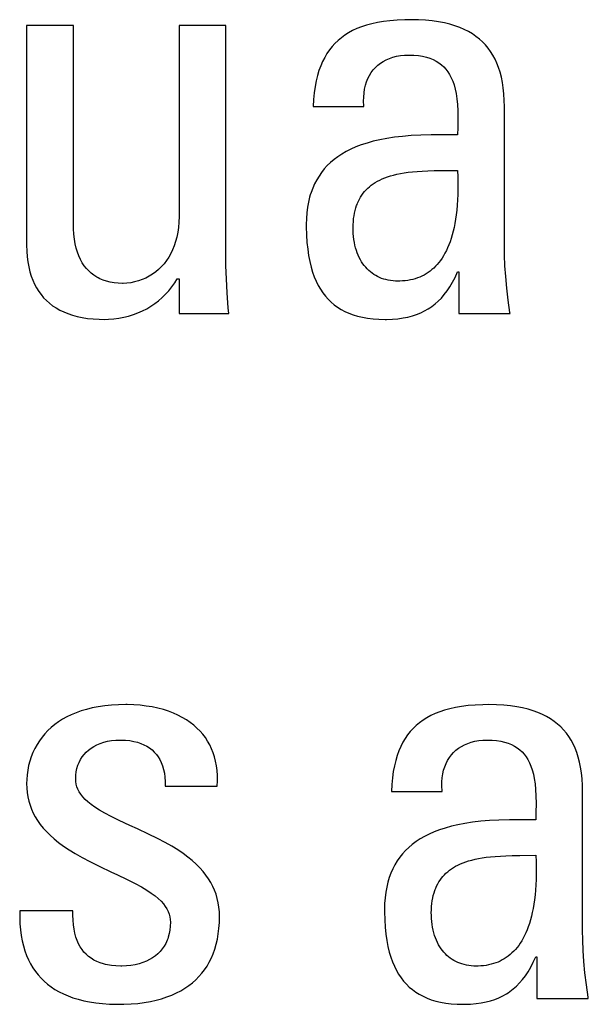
# Model space of a CAD drawing. Header units: millimetres. Extents: x -531 to 1423, y -716 to 1118.
# Tile 57 of 112: x 302.54 to 304.82, y 460.86 to 464.82. Entities that reach past the tile are written whole.
import ezdxf

# ---------------------------------------------------------------- set-up
doc = ezdxf.new("R2010")
doc.units = ezdxf.units.MM
doc.header["$LTSCALE"] = 23.1
doc.layers.get('0').update_dxf_attribs({"linetype": 'CONTINUOUS'})

msp = doc.modelspace()

# ---------------------------------------------------------------- linework, layer by layer
at = {"color": 7}
for p, q in [((304.0244, 464.813), (303.9981, 464.8097)), ((304.0528, 464.8153), (304.0244, 464.813)), ((304.0834, 464.8167), (304.0528, 464.8153)), ((304.1078, 464.817), (304.0834, 464.8167)), ((304.1385, 464.8164), (304.1078, 464.817)), ((304.1673, 464.8147), (304.1385, 464.8164)), ((304.1942, 464.8121), (304.1673, 464.8147)), ((304.2193, 464.8084), (304.1942, 464.8121)), ((302.5647, 464.7941), (302.5647, 463.9112)), ((302.7527, 464.7941), (302.5647, 464.7941)), ((302.7527, 463.9915), (302.7527, 464.7941)), ((303.1769, 464.7941), (303.1769, 464.0259)), ((303.3649, 464.7941), (303.1769, 464.7941)), ((303.3649, 463.8768), (303.3649, 464.7941)), ((303.8743, 464.773), (303.8582, 464.7642)), ((303.8915, 464.781), (303.8743, 464.773)), ((303.9099, 464.7883), (303.8915, 464.781)), ((303.9297, 464.7948), (303.9099, 464.7883)), ((303.9509, 464.8006), (303.9297, 464.7948)), ((303.9736, 464.8056), (303.9509, 464.8006)), ((303.9981, 464.8097), (303.9736, 464.8056)), ((304.2429, 464.8039), (304.2193, 464.8084)), ((304.2649, 464.7985), (304.2429, 464.8039)), ((304.2855, 464.7923), (304.2649, 464.7985)), ((304.3047, 464.7853), (304.2855, 464.7923)), ((304.3227, 464.7775), (304.3047, 464.7853)), ((304.3395, 464.769), (304.3227, 464.7775)), ((303.8158, 464.7335), (303.8035, 464.7217)), ((303.829, 464.7445), (303.8158, 464.7335)), ((303.8431, 464.7547), (303.829, 464.7445)), ((303.8582, 464.7642), (303.8431, 464.7547)), ((304.3552, 464.7597), (304.3395, 464.769)), ((304.3698, 464.7498), (304.3552, 464.7597)), ((304.3834, 464.7391), (304.3698, 464.7498)), ((304.3961, 464.7277), (304.3834, 464.7391)), ((303.7813, 464.6955), (303.7713, 464.681)), ((303.7865, 464.7024), (303.7813, 464.6955)), ((303.792, 464.709), (303.7865, 464.7024)), ((303.8035, 464.7217), (303.792, 464.709)), ((304.4078, 464.7156), (304.3961, 464.7277)), ((304.4187, 464.7027), (304.4078, 464.7156)), ((304.4287, 464.689), (304.4187, 464.7027)), ((303.7622, 464.6656), (303.7538, 464.6491)), ((303.7713, 464.681), (303.7622, 464.6656)), ((303.9971, 464.6493), (304.0092, 464.6558)), ((304.0092, 464.6558), (304.0223, 464.6614)), ((304.0223, 464.6614), (304.0362, 464.6661)), ((304.0362, 464.6661), (304.0509, 464.6698)), ((304.0509, 464.6698), (304.0667, 464.6725)), ((304.0667, 464.6725), (304.0833, 464.6742)), ((304.0833, 464.6742), (304.1009, 464.6748)), ((304.1009, 464.6748), (304.1206, 464.6742)), ((304.1206, 464.6742), (304.1387, 464.6726)), ((304.1387, 464.6726), (304.1554, 464.6699)), ((304.1554, 464.6699), (304.1708, 464.6664)), ((304.1708, 464.6664), (304.1849, 464.662)), ((304.1849, 464.662), (304.1979, 464.6567)), ((304.1979, 464.6567), (304.21, 464.6506)), ((304.4379, 464.6744), (304.4287, 464.689)), ((304.4463, 464.6589), (304.4379, 464.6744)), ((304.4539, 464.6425), (304.4463, 464.6589)), ((303.7461, 464.6315), (303.7392, 464.6127)), ((303.7538, 464.6491), (303.7461, 464.6315)), ((303.9489, 464.6042), (303.9569, 464.6149)), ((303.9569, 464.6149), (303.9657, 464.6247)), ((303.9657, 464.6247), (303.9753, 464.6337)), ((303.9753, 464.6337), (303.9858, 464.6419)), ((303.9858, 464.6419), (303.9971, 464.6493)), ((304.21, 464.6506), (304.221, 464.6436)), ((304.221, 464.6436), (304.2312, 464.6359)), ((304.2312, 464.6359), (304.2405, 464.6274)), ((304.2405, 464.6274), (304.2491, 464.6179)), ((304.2491, 464.6179), (304.257, 464.6076)), ((304.4607, 464.625), (304.4539, 464.6425)), ((304.4667, 464.6063), (304.4607, 464.625)), ((303.7331, 464.5926), (303.7278, 464.571)), ((303.7392, 464.6127), (303.7331, 464.5926)), ((303.9303, 464.5673), (303.9356, 464.5804)), ((303.9356, 464.5804), (303.9418, 464.5927)), ((303.9418, 464.5927), (303.9489, 464.6042)), ((304.257, 464.6076), (304.2641, 464.5962)), ((304.2641, 464.5962), (304.2707, 464.5837)), ((304.2707, 464.5837), (304.2765, 464.57)), ((304.4719, 464.5865), (304.4667, 464.6063)), ((304.4762, 464.5653), (304.4719, 464.5865)), ((303.7234, 464.548), (303.7199, 464.5233)), ((303.7278, 464.571), (303.7234, 464.548)), ((303.9201, 464.5228), (303.9225, 464.5384)), ((303.9225, 464.5384), (303.9259, 464.5533)), ((303.9259, 464.5533), (303.9303, 464.5673)), ((304.2765, 464.57), (304.2817, 464.5549)), ((304.2817, 464.5549), (304.2862, 464.5382)), ((304.2862, 464.5382), (304.2899, 464.5198)), ((304.4796, 464.5427), (304.4762, 464.5653)), ((304.482, 464.5186), (304.4796, 464.5427)), ((303.7173, 464.4968), (303.7157, 464.4685)), ((303.7199, 464.5233), (303.7173, 464.4968)), ((303.9186, 464.489), (303.9188, 464.5063)), ((303.9188, 464.5063), (303.9201, 464.5228)), ((304.2899, 464.5198), (304.2929, 464.4993)), ((304.2929, 464.4993), (304.2952, 464.4764)), ((304.4835, 464.4927), (304.482, 464.5186)), ((303.7157, 464.4685), (303.9198, 464.4685)), ((303.9196, 464.4708), (303.9186, 464.489)), ((303.9198, 464.4685), (303.9196, 464.4708)), ((304.2952, 464.4764), (304.2965, 464.4504)), ((304.4839, 464.4685), (304.4835, 464.4927)), ((304.4839, 463.9112), (304.4839, 464.4685)), ((304.2965, 464.4504), (304.2971, 464.4203)), ((304.2971, 464.4203), (304.2966, 464.3836)), ((304.2966, 464.3836), (304.2958, 464.3538)), ((304.0116, 464.3398), (303.9833, 464.3344)), ((304.0421, 464.3445), (304.0116, 464.3398)), ((304.0748, 464.3483), (304.0421, 464.3445)), ((304.11, 464.3513), (304.0748, 464.3483)), ((304.1482, 464.3534), (304.11, 464.3513)), ((304.1899, 464.3546), (304.1482, 464.3534)), ((304.236, 464.3548), (304.1899, 464.3546)), ((304.2886, 464.3539), (304.236, 464.3548)), ((304.2958, 464.3538), (304.2886, 464.3539)), ((303.8675, 464.2968), (303.8488, 464.2873)), ((303.8876, 464.3056), (303.8675, 464.2968)), ((303.9091, 464.3138), (303.8876, 464.3056)), ((303.9321, 464.3214), (303.9091, 464.3138)), ((303.9568, 464.3283), (303.9321, 464.3214)), ((303.9833, 464.3344), (303.9568, 464.3283)), ((303.815, 464.2665), (303.7998, 464.2552)), ((303.8313, 464.2772), (303.815, 464.2665)), ((303.8488, 464.2873), (303.8313, 464.2772)), ((303.7606, 464.2175), (303.7495, 464.2036)), ((303.7727, 464.2307), (303.7606, 464.2175)), ((303.7858, 464.2433), (303.7727, 464.2307)), ((303.7998, 464.2552), (303.7858, 464.2433)), ((303.7393, 464.189), (303.73, 464.1737)), ((303.7495, 464.2036), (303.7393, 464.189)), ((303.9931, 464.1771), (304.0035, 464.1814)), ((304.0035, 464.1814), (304.0145, 464.1854)), ((304.0145, 464.1854), (304.0262, 464.1892)), ((304.0262, 464.1892), (304.0386, 464.1927)), ((304.0386, 464.1927), (304.0519, 464.1959)), ((304.0519, 464.1959), (304.066, 464.1988)), ((304.066, 464.1988), (304.081, 464.2014)), ((304.081, 464.2014), (304.0971, 464.2038)), ((304.0971, 464.2038), (304.1144, 464.2058)), ((304.1144, 464.2058), (304.1331, 464.2075)), ((304.1331, 464.2075), (304.1535, 464.2088)), ((304.1535, 464.2088), (304.1761, 464.2099)), ((304.1761, 464.2099), (304.2016, 464.2106)), ((304.2016, 464.2106), (304.2322, 464.2111)), ((304.2322, 464.2111), (304.2958, 464.2116)), ((304.2958, 464.2116), (304.2968, 464.1856)), ((304.2968, 464.1856), (304.2974, 464.1608)), ((303.714, 464.1406), (303.7074, 464.1227)), ((303.7215, 464.1575), (303.714, 464.1406)), ((303.73, 464.1737), (303.7215, 464.1575)), ((303.9286, 464.1333), (303.9351, 464.1397)), ((303.9351, 464.1397), (303.942, 464.1459)), ((303.942, 464.1459), (303.9493, 464.1517)), ((303.9493, 464.1517), (303.9571, 464.1573)), ((303.9571, 464.1573), (303.9653, 464.1626)), ((303.9653, 464.1626), (303.974, 464.1677)), ((303.974, 464.1677), (303.9833, 464.1725)), ((303.9833, 464.1725), (303.9931, 464.1771)), ((304.2974, 464.1608), (304.2974, 464.137)), ((303.7017, 464.1039), (303.697, 464.0841)), ((303.7044, 464.1134), (303.7017, 464.1039)), ((303.7074, 464.1227), (303.7044, 464.1134)), ((303.9019, 464.0966), (303.9065, 464.1046)), ((303.9065, 464.1046), (303.9115, 464.1123)), ((303.9115, 464.1123), (303.9168, 464.1196)), ((303.9168, 464.1196), (303.9225, 464.1266)), ((303.9225, 464.1266), (303.9286, 464.1333)), ((304.2969, 464.1144), (304.296, 464.0927)), ((304.2974, 464.137), (304.2969, 464.1144)), ((303.6932, 464.0632), (303.6905, 464.0413)), ((303.697, 464.0841), (303.6932, 464.0632)), ((303.8843, 464.0507), (303.887, 464.0607)), ((303.887, 464.0607), (303.8902, 464.0703)), ((303.8902, 464.0703), (303.8919, 464.075)), ((303.8919, 464.075), (303.8937, 464.0795)), ((303.8937, 464.0795), (303.8976, 464.0882)), ((303.8976, 464.0882), (303.9019, 464.0966)), ((304.2946, 464.072), (304.2929, 464.0523)), ((304.296, 464.0927), (304.2946, 464.072)), ((303.1769, 464.0259), (303.1763, 464.0038)), ((303.6905, 464.0413), (303.6888, 464.0181)), ((303.8783, 464.0178), (303.8799, 464.0293)), ((303.8799, 464.0293), (303.8819, 464.0403)), ((303.8819, 464.0403), (303.8843, 464.0507)), ((304.2907, 464.0334), (304.2881, 464.0155)), ((304.2929, 464.0523), (304.2907, 464.0334)), ((302.7529, 463.9772), (302.7527, 463.9915)), ((303.1747, 463.9828), (303.172, 463.9628)), ((303.1763, 464.0038), (303.1747, 463.9828)), ((303.6888, 464.0181), (303.6882, 463.9938)), ((303.6882, 463.9938), (303.6883, 463.9843)), ((303.6883, 463.9843), (303.6891, 463.9521)), ((303.8762, 463.98), (303.8765, 463.9932)), ((303.8765, 463.9932), (303.8772, 464.0058)), ((303.8772, 464.0058), (303.8783, 464.0178)), ((304.282, 463.9822), (304.2784, 463.9668)), ((304.2852, 463.9984), (304.282, 463.9822)), ((304.2881, 464.0155), (304.2852, 463.9984)), ((302.7542, 463.9559), (302.7529, 463.9772)), ((302.7565, 463.9358), (302.7542, 463.9559)), ((303.1682, 463.9439), (303.1635, 463.9258)), ((303.172, 463.9628), (303.1682, 463.9439)), ((303.6891, 463.9521), (303.691, 463.9224)), ((303.8763, 463.9709), (303.8762, 463.98)), ((303.8769, 463.9583), (303.8763, 463.9709)), ((303.878, 463.946), (303.8769, 463.9583)), ((303.8794, 463.934), (303.878, 463.946)), ((304.2745, 463.9521), (304.2703, 463.9381)), ((304.2784, 463.9668), (304.2745, 463.9521)), ((302.5647, 463.9112), (302.5653, 463.8873)), ((302.7597, 463.917), (302.7565, 463.9358)), ((302.7638, 463.8995), (302.7597, 463.917)), ((303.1579, 463.9087), (303.1514, 463.8926)), ((303.1635, 463.9258), (303.1579, 463.9087)), ((303.691, 463.9224), (303.6938, 463.8948)), ((303.8814, 463.9224), (303.8794, 463.934)), ((303.8837, 463.9111), (303.8814, 463.9224)), ((303.8865, 463.9003), (303.8837, 463.9111)), ((304.2611, 463.9123), (304.256, 463.9004)), ((304.2658, 463.9249), (304.2611, 463.9123)), ((304.2703, 463.9381), (304.2658, 463.9249)), ((304.4845, 463.8709), (304.4839, 463.9112)), ((302.5653, 463.8873), (302.5669, 463.8648)), ((302.5669, 463.8648), (302.5695, 463.8436)), ((302.7688, 463.8831), (302.7638, 463.8995)), ((302.7746, 463.8678), (302.7688, 463.8831)), ((302.7812, 463.8537), (302.7746, 463.8678)), ((303.1359, 463.8629), (303.1269, 463.8493)), ((303.1441, 463.8773), (303.1359, 463.8629)), ((303.1514, 463.8926), (303.1441, 463.8773)), ((303.3655, 463.8275), (303.3649, 463.8768)), ((303.6938, 463.8948), (303.6975, 463.8692)), ((303.6975, 463.8692), (303.7021, 463.8454)), ((303.8896, 463.8899), (303.8865, 463.9003)), ((303.8931, 463.8799), (303.8896, 463.8899)), ((303.897, 463.8704), (303.8931, 463.8799)), ((303.9012, 463.8612), (303.897, 463.8704)), ((304.2395, 463.8685), (304.2335, 463.859)), ((304.2452, 463.8785), (304.2395, 463.8685)), ((304.2508, 463.8892), (304.2452, 463.8785)), ((304.256, 463.9004), (304.2508, 463.8892)), ((304.4862, 463.8287), (304.4845, 463.8709)), ((302.5695, 463.8436), (302.5732, 463.8236)), ((302.5732, 463.8236), (302.5777, 463.8047)), ((302.7885, 463.8406), (302.7812, 463.8537)), ((302.7965, 463.8286), (302.7885, 463.8406)), ((302.8051, 463.8176), (302.7965, 463.8286)), ((303.1065, 463.8248), (303.0952, 463.8138)), ((303.1171, 463.8366), (303.1065, 463.8248)), ((303.1269, 463.8493), (303.1171, 463.8366)), ((303.3672, 463.7755), (303.3655, 463.8275)), ((303.7021, 463.8454), (303.7074, 463.8233)), ((303.7074, 463.8233), (303.7135, 463.8028)), ((303.9057, 463.8526), (303.9012, 463.8612)), ((303.9106, 463.8443), (303.9057, 463.8526)), ((303.9157, 463.8365), (303.9106, 463.8443)), ((303.9211, 463.8291), (303.9157, 463.8365)), ((303.9268, 463.8222), (303.9211, 463.8291)), ((303.9328, 463.8156), (303.9268, 463.8222)), ((304.2073, 463.8263), (304.2002, 463.8194)), ((304.2142, 463.8337), (304.2073, 463.8263)), ((304.2208, 463.8416), (304.2142, 463.8337)), ((304.2273, 463.85), (304.2208, 463.8416)), ((304.2335, 463.859), (304.2273, 463.85)), ((304.4892, 463.7847), (304.4862, 463.8287)), ((302.5777, 463.8047), (302.5831, 463.7869)), ((302.5831, 463.7869), (302.5894, 463.7702)), ((302.8145, 463.8075), (302.8051, 463.8176)), ((302.8246, 463.7983), (302.8145, 463.8075)), ((302.8353, 463.7901), (302.8246, 463.7983)), ((302.8468, 463.7827), (302.8353, 463.7901)), ((302.8528, 463.7794), (302.8468, 463.7827)), ((303.0571, 463.7863), (303.0432, 463.779)), ((303.0705, 463.7945), (303.0571, 463.7863)), ((303.0832, 463.8037), (303.0705, 463.7945)), ((303.0952, 463.8138), (303.0832, 463.8037)), ((303.7135, 463.8028), (303.7204, 463.7837)), ((303.7204, 463.7837), (303.7279, 463.7659)), ((303.9391, 463.8095), (303.9328, 463.8156)), ((303.9456, 463.8038), (303.9391, 463.8095)), ((303.9524, 463.7985), (303.9456, 463.8038)), ((303.9595, 463.7936), (303.9524, 463.7985)), ((303.9669, 463.7891), (303.9595, 463.7936)), ((303.9745, 463.785), (303.9669, 463.7891)), ((303.9824, 463.7813), (303.9745, 463.785)), ((304.1442, 463.7831), (304.1352, 463.7796)), ((304.1529, 463.787), (304.1442, 463.7831)), ((304.1614, 463.7913), (304.1529, 463.787)), ((304.1696, 463.7961), (304.1614, 463.7913)), ((304.1776, 463.8013), (304.1696, 463.7961)), ((304.1854, 463.8069), (304.1776, 463.8013)), ((304.1929, 463.8129), (304.1854, 463.8069)), ((304.2002, 463.8194), (304.1929, 463.8129)), ((304.2859, 463.7818), (304.2958, 463.8034)), ((304.2958, 463.8034), (304.3004, 463.8034)), ((304.3004, 463.8034), (304.3004, 463.636)), ((304.4935, 463.7387), (304.4892, 463.7847)), ((302.5894, 463.7702), (302.5965, 463.7544)), ((302.5965, 463.7544), (302.6044, 463.7395)), ((302.8591, 463.7762), (302.8528, 463.7794)), ((302.8721, 463.7707), (302.8591, 463.7762)), ((302.8859, 463.7661), (302.8721, 463.7707)), ((302.9005, 463.7624), (302.8859, 463.7661)), ((302.916, 463.7598), (302.9005, 463.7624)), ((302.9325, 463.7581), (302.916, 463.7598)), ((302.9499, 463.7576), (302.9325, 463.7581)), ((302.9521, 463.7576), (302.9499, 463.7576)), ((302.9675, 463.7583), (302.9521, 463.7576)), ((302.983, 463.7602), (302.9675, 463.7583)), ((302.9985, 463.7633), (302.983, 463.7602)), ((303.0138, 463.7674), (302.9985, 463.7633)), ((303.0287, 463.7727), (303.0138, 463.7674)), ((303.0432, 463.779), (303.0287, 463.7727)), ((303.1361, 463.7283), (303.1483, 463.7434)), ((303.1483, 463.7434), (303.1596, 463.7593)), ((303.1596, 463.7593), (303.17, 463.776)), ((303.17, 463.776), (303.1769, 463.776)), ((303.1769, 463.776), (303.1769, 463.636)), ((303.3701, 463.7201), (303.3672, 463.7755)), ((303.7279, 463.7659), (303.7362, 463.7493)), ((303.7362, 463.7493), (303.7451, 463.7339)), ((303.9907, 463.7779), (303.9824, 463.7813)), ((303.9992, 463.7751), (303.9907, 463.7779)), ((304.0081, 463.7726), (303.9992, 463.7751)), ((304.0173, 463.7705), (304.0081, 463.7726)), ((304.0268, 463.7689), (304.0173, 463.7705)), ((304.0366, 463.7677), (304.0268, 463.7689)), ((304.0468, 463.767), (304.0366, 463.7677)), ((304.0574, 463.7668), (304.0468, 463.767)), ((304.0642, 463.7669), (304.0574, 463.7668)), ((304.0753, 463.7674), (304.0642, 463.7669)), ((304.086, 463.7683), (304.0753, 463.7674)), ((304.0964, 463.7697), (304.086, 463.7683)), ((304.1066, 463.7716), (304.0964, 463.7697)), ((304.1164, 463.7738), (304.1066, 463.7716)), ((304.1259, 463.7765), (304.1164, 463.7738)), ((304.1352, 463.7796), (304.1259, 463.7765)), ((304.254, 463.7277), (304.265, 463.7441)), ((304.265, 463.7441), (304.2757, 463.7621)), ((304.2757, 463.7621), (304.2859, 463.7818)), ((302.6044, 463.7395), (302.6132, 463.7256)), ((302.6132, 463.7256), (302.6227, 463.7125)), ((302.6227, 463.7125), (302.6331, 463.7002)), ((303.1095, 463.7006), (303.1232, 463.714)), ((303.1232, 463.714), (303.1361, 463.7283)), ((303.3744, 463.66), (303.3701, 463.7201)), ((303.7451, 463.7339), (303.7547, 463.7196)), ((303.7547, 463.7196), (303.765, 463.7063)), ((303.765, 463.7063), (303.7761, 463.694)), ((304.2307, 463.6989), (304.2426, 463.7126)), ((304.2426, 463.7126), (304.254, 463.7277)), ((304.4991, 463.6908), (304.4935, 463.7387)), ((302.6331, 463.7002), (302.6444, 463.6887)), ((302.6444, 463.6887), (302.6564, 463.678)), ((302.6564, 463.678), (302.6693, 463.6681)), ((302.6693, 463.6681), (302.6832, 463.659)), ((303.0472, 463.6558), (303.0638, 463.6656)), ((303.0638, 463.6656), (303.0798, 463.6764)), ((303.0798, 463.6764), (303.095, 463.6881)), ((303.095, 463.6881), (303.1095, 463.7006)), ((303.7761, 463.694), (303.7878, 463.6825)), ((303.7878, 463.6825), (303.8004, 463.672)), ((303.8004, 463.672), (303.8137, 463.6622)), ((304.1851, 463.6598), (304.1921, 463.6646)), ((304.1921, 463.6646), (304.2055, 463.675)), ((304.2055, 463.675), (304.2184, 463.6864)), ((304.2184, 463.6864), (304.2307, 463.6989)), ((304.506, 463.641), (304.4991, 463.6908)), ((302.6832, 463.659), (302.698, 463.6506)), ((302.698, 463.6506), (302.7137, 463.6429)), ((302.7137, 463.6429), (302.7305, 463.6361)), ((302.7305, 463.6361), (302.7485, 463.6301)), ((302.7485, 463.6301), (302.7675, 463.6249)), ((302.7675, 463.6249), (302.7878, 463.6206)), ((302.9551, 463.6214), (302.9746, 463.6262)), ((302.9746, 463.6262), (302.9936, 463.6321)), ((302.9936, 463.6321), (303.0121, 463.639)), ((303.0121, 463.639), (303.03, 463.6469)), ((303.03, 463.6469), (303.0472, 463.6558)), ((303.1769, 463.636), (303.3764, 463.636)), ((303.3764, 463.636), (303.3744, 463.66)), ((303.8137, 463.6622), (303.8279, 463.6533)), ((303.8279, 463.6533), (303.8431, 463.6453)), ((303.8431, 463.6453), (303.8592, 463.6381)), ((303.8592, 463.6381), (303.8763, 463.6317)), ((303.8763, 463.6317), (303.8944, 463.6262)), ((303.8944, 463.6262), (303.9138, 463.6216)), ((304.0961, 463.6224), (304.1143, 463.6272)), ((304.1143, 463.6272), (304.1315, 463.6328)), ((304.1315, 463.6328), (304.1478, 463.6394)), ((304.1478, 463.6394), (304.1633, 463.6468)), ((304.1633, 463.6468), (304.178, 463.6552)), ((304.178, 463.6552), (304.1851, 463.6598)), ((304.3004, 463.636), (304.5068, 463.636)), ((304.5068, 463.636), (304.506, 463.641)), ((302.7878, 463.6206), (302.8094, 463.6172)), ((302.8094, 463.6172), (302.8323, 463.6148)), ((302.8323, 463.6148), (302.8566, 463.6134)), ((302.8566, 463.6134), (302.8765, 463.6131)), ((302.8765, 463.6131), (302.894, 463.6135)), ((302.894, 463.6135), (302.9147, 463.615)), ((302.9147, 463.615), (302.9351, 463.6176)), ((302.9351, 463.6176), (302.9551, 463.6214)), ((303.9138, 463.6216), (303.9344, 463.618)), ((303.9344, 463.618), (303.9563, 463.6153)), ((303.9563, 463.6153), (303.9797, 463.6136)), ((303.9797, 463.6136), (304.0046, 463.6131)), ((304.0046, 463.6131), (304.0103, 463.6131)), ((304.0103, 463.6131), (304.034, 463.6139)), ((304.034, 463.6139), (304.0561, 463.6158)), ((304.0561, 463.6158), (304.0767, 463.6186)), ((304.0767, 463.6186), (304.0961, 463.6224)), ((302.8057, 462.0464), (302.784, 462.04)), ((302.8286, 462.052), (302.8057, 462.0464)), ((302.8528, 462.0566), (302.8286, 462.052)), ((302.8784, 462.0603), (302.8528, 462.0566)), ((302.9054, 462.063), (302.8784, 462.0603)), ((302.9338, 462.0647), (302.9054, 462.063)), ((302.9637, 462.0653), (302.9338, 462.0647)), ((302.9681, 462.0653), (302.9637, 462.0653)), ((302.9948, 462.0645), (302.9681, 462.0653)), ((303.0206, 462.0627), (302.9948, 462.0645)), ((303.0455, 462.0598), (303.0206, 462.0627)), ((303.0694, 462.0559), (303.0455, 462.0598)), ((303.0923, 462.051), (303.0694, 462.0559)), ((303.114, 462.0452), (303.0923, 462.051)), ((303.1347, 462.0386), (303.114, 462.0452)), ((304.2437, 462.0431), (304.224, 462.0366)), ((304.2649, 462.0489), (304.2437, 462.0431)), ((304.2877, 462.0539), (304.2649, 462.0489)), ((304.3121, 462.058), (304.2877, 462.0539)), ((304.3385, 462.0613), (304.3121, 462.058)), ((304.3668, 462.0636), (304.3385, 462.0613)), ((304.3975, 462.065), (304.3668, 462.0636)), ((304.422, 462.0653), (304.3975, 462.065)), ((304.4527, 462.0647), (304.422, 462.0653)), ((304.4815, 462.063), (304.4527, 462.0647)), ((304.5084, 462.0604), (304.4815, 462.063)), ((304.5336, 462.0567), (304.5084, 462.0604)), ((304.5571, 462.0522), (304.5336, 462.0567)), ((304.5791, 462.0468), (304.5571, 462.0522)), ((304.5997, 462.0406), (304.5791, 462.0468)), ((302.7089, 462.0064), (302.6927, 461.9961)), ((302.726, 462.0159), (302.7089, 462.0064)), ((302.7442, 462.0247), (302.726, 462.0159)), ((302.7635, 462.0327), (302.7442, 462.0247)), ((302.784, 462.04), (302.7635, 462.0327)), ((303.1543, 462.0311), (303.1347, 462.0386)), ((303.1728, 462.0229), (303.1543, 462.0311)), ((303.1902, 462.0139), (303.1728, 462.0229)), ((303.2065, 462.0043), (303.1902, 462.0139)), ((303.2217, 461.9939), (303.2065, 462.0043)), ((304.1572, 462.003), (304.1431, 461.9928)), ((304.1722, 462.0125), (304.1572, 462.003)), ((304.1883, 462.0212), (304.1722, 462.0125)), ((304.2055, 462.0293), (304.1883, 462.0212)), ((304.224, 462.0366), (304.2055, 462.0293)), ((304.6189, 462.0336), (304.5997, 462.0406)), ((304.6369, 462.0258), (304.6189, 462.0336)), ((304.6537, 462.0173), (304.6369, 462.0258)), ((304.6694, 462.0081), (304.6537, 462.0173)), ((304.684, 461.9981), (304.6694, 462.0081)), ((302.6635, 461.9735), (302.6503, 461.9611)), ((302.6776, 461.9851), (302.6635, 461.9735)), ((302.6927, 461.9961), (302.6776, 461.9851)), ((303.2359, 461.9829), (303.2217, 461.9939)), ((303.2491, 461.9713), (303.2359, 461.9829)), ((303.2613, 461.9591), (303.2491, 461.9713)), ((304.1176, 461.97), (304.1061, 461.9573)), ((304.1299, 461.9818), (304.1176, 461.97)), ((304.1431, 461.9928), (304.1299, 461.9818)), ((304.6976, 461.9874), (304.684, 461.9981)), ((304.7102, 461.9761), (304.6976, 461.9874)), ((304.722, 461.9639), (304.7102, 461.9761)), ((304.7328, 461.951), (304.722, 461.9639)), ((302.6266, 461.9344), (302.6161, 461.92)), ((302.638, 461.9481), (302.6266, 461.9344)), ((302.6503, 461.9611), (302.638, 461.9481)), ((303.2725, 461.9462), (303.2613, 461.9591)), ((303.2827, 461.9327), (303.2725, 461.9462)), ((303.292, 461.9186), (303.2827, 461.9327)), ((304.0854, 461.9293), (304.0763, 461.9139)), ((304.0954, 461.9438), (304.0854, 461.9293)), ((304.1006, 461.9507), (304.0954, 461.9438)), ((304.1061, 461.9573), (304.1006, 461.9507)), ((304.7428, 461.9373), (304.7328, 461.951)), ((304.752, 461.9227), (304.7428, 461.9373)), ((302.5979, 461.8892), (302.5902, 461.8728)), ((302.6065, 461.9049), (302.5979, 461.8892)), ((302.6161, 461.92), (302.6065, 461.9049)), ((302.8133, 461.8829), (302.8237, 461.8907)), ((302.8237, 461.8907), (302.8351, 461.8978)), ((302.8351, 461.8978), (302.8474, 461.9042)), ((302.8474, 461.9042), (302.8607, 461.9097)), ((302.8607, 461.9097), (302.8749, 461.9144)), ((302.8749, 461.9144), (302.89, 461.9181)), ((302.89, 461.9181), (302.9059, 461.9209)), ((302.9059, 461.9209), (302.9227, 461.9226)), ((302.9227, 461.9226), (302.9401, 461.9232)), ((302.9401, 461.9232), (302.9407, 461.9232)), ((302.9407, 461.9232), (302.9436, 461.9232)), ((302.9436, 461.9232), (302.9621, 461.9224)), ((302.9621, 461.9224), (302.9793, 461.9207)), ((302.9793, 461.9207), (302.9952, 461.9179)), ((302.9952, 461.9179), (303.01, 461.9143)), ((303.01, 461.9143), (303.0237, 461.9098)), ((303.0237, 461.9098), (303.0363, 461.9044)), ((303.0363, 461.9044), (303.048, 461.8983)), ((303.048, 461.8983), (303.0587, 461.8913)), ((303.0587, 461.8913), (303.0686, 461.8836)), ((303.3003, 461.9038), (303.292, 461.9186)), ((303.3077, 461.8883), (303.3003, 461.9038)), ((303.3141, 461.8722), (303.3077, 461.8883)), ((304.0679, 461.8974), (304.0602, 461.8798)), ((304.0763, 461.9139), (304.0679, 461.8974)), ((304.2895, 461.8821), (304.3, 461.8903)), ((304.3, 461.8903), (304.3113, 461.8977)), ((304.3113, 461.8977), (304.3234, 461.9042)), ((304.3234, 461.9042), (304.3365, 461.9098)), ((304.3365, 461.9098), (304.3504, 461.9145)), ((304.3504, 461.9145), (304.3651, 461.9182)), ((304.3651, 461.9182), (304.3809, 461.9209)), ((304.3809, 461.9209), (304.3975, 461.9226)), ((304.3975, 461.9226), (304.4151, 461.9232)), ((304.4151, 461.9232), (304.4348, 461.9226)), ((304.4348, 461.9226), (304.4529, 461.921)), ((304.4529, 461.921), (304.4696, 461.9183)), ((304.4696, 461.9183), (304.485, 461.9148)), ((304.485, 461.9148), (304.4991, 461.9104)), ((304.4991, 461.9104), (304.5121, 461.9051)), ((304.5121, 461.9051), (304.5242, 461.899)), ((304.5242, 461.899), (304.5352, 461.892)), ((304.5352, 461.892), (304.5454, 461.8843)), ((304.5454, 461.8843), (304.5547, 461.8758)), ((304.7604, 461.9073), (304.752, 461.9227)), ((304.768, 461.8908), (304.7604, 461.9073)), ((304.7748, 461.8733), (304.768, 461.8908)), ((302.5834, 461.8558), (302.5777, 461.8383)), ((302.5902, 461.8728), (302.5834, 461.8558)), ((302.7754, 461.8334), (302.7811, 461.8447)), ((302.7811, 461.8447), (302.7877, 461.8552)), ((302.7877, 461.8552), (302.7953, 461.8651)), ((302.7953, 461.8651), (302.8038, 461.8743)), ((302.8038, 461.8743), (302.8133, 461.8829)), ((303.0686, 461.8836), (303.0777, 461.875)), ((303.0777, 461.875), (303.0859, 461.8656)), ((303.0859, 461.8656), (303.0933, 461.8554)), ((303.0933, 461.8554), (303.0999, 461.8443)), ((303.0999, 461.8443), (303.1058, 461.8323)), ((303.3196, 461.8553), (303.3141, 461.8722)), ((303.3241, 461.8377), (303.3196, 461.8553)), ((304.0533, 461.861), (304.0473, 461.8409)), ((304.0602, 461.8798), (304.0533, 461.861)), ((304.256, 461.8411), (304.2631, 461.8526)), ((304.2631, 461.8526), (304.2711, 461.8633)), ((304.2711, 461.8633), (304.2799, 461.8731)), ((304.2799, 461.8731), (304.2895, 461.8821)), ((304.5547, 461.8758), (304.5633, 461.8663)), ((304.5633, 461.8663), (304.5712, 461.856)), ((304.5712, 461.856), (304.5783, 461.8446)), ((304.5783, 461.8446), (304.5849, 461.8321)), ((304.7808, 461.8547), (304.7748, 461.8733)), ((304.786, 461.8348), (304.7808, 461.8547)), ((302.5729, 461.8202), (302.5692, 461.8018)), ((302.5777, 461.8383), (302.5729, 461.8202)), ((302.7641, 461.7958), (302.7669, 461.809)), ((302.7669, 461.809), (302.7706, 461.8216)), ((302.7706, 461.8216), (302.7754, 461.8334)), ((303.1058, 461.8323), (303.1107, 461.8194)), ((303.1107, 461.8194), (303.1149, 461.8053)), ((303.1149, 461.8053), (303.1181, 461.7902)), ((303.3275, 461.8193), (303.3241, 461.8377)), ((303.3299, 461.8001), (303.3275, 461.8193)), ((304.042, 461.8193), (304.0376, 461.7963)), ((304.0473, 461.8409), (304.042, 461.8193)), ((304.24, 461.8016), (304.2444, 461.8156)), ((304.2444, 461.8156), (304.2498, 461.8288)), ((304.2498, 461.8288), (304.256, 461.8411)), ((304.5849, 461.8321), (304.5907, 461.8184)), ((304.5907, 461.8184), (304.5959, 461.8033)), ((304.7903, 461.8137), (304.786, 461.8348)), ((304.7937, 461.7911), (304.7903, 461.8137)), ((302.5666, 461.7831), (302.5651, 461.7643)), ((302.5692, 461.8018), (302.5666, 461.7831)), ((302.7619, 461.7672), (302.7625, 461.7818)), ((302.7625, 461.7562), (302.7619, 461.7672)), ((302.7625, 461.7818), (302.7641, 461.7958)), ((303.1181, 461.7902), (303.1204, 461.7739)), ((303.1204, 461.7739), (303.1217, 461.7563)), ((303.3313, 461.7801), (303.3299, 461.8001)), ((303.3315, 461.7592), (303.3313, 461.7801)), ((304.034, 461.7716), (304.0315, 461.7451)), ((304.0376, 461.7963), (304.034, 461.7716)), ((304.2329, 461.7546), (304.2342, 461.7711)), ((304.2342, 461.7711), (304.2366, 461.7868)), ((304.2366, 461.7868), (304.24, 461.8016)), ((304.5959, 461.8033), (304.6004, 461.7866)), ((304.6004, 461.7866), (304.6041, 461.7682)), ((304.6041, 461.7682), (304.6071, 461.7477)), ((304.7961, 461.7669), (304.7937, 461.7911)), ((304.7976, 461.741), (304.7961, 461.7669)), ((302.5651, 461.7643), (302.5647, 461.7489)), ((302.5647, 461.7489), (302.5653, 461.7302)), ((302.5653, 461.7302), (302.567, 461.7122)), ((302.7642, 461.7456), (302.7625, 461.7562)), ((302.767, 461.7352), (302.7642, 461.7456)), ((302.7709, 461.7251), (302.767, 461.7352)), ((303.1217, 461.7563), (303.1219, 461.7374)), ((303.1219, 461.7374), (303.3305, 461.7374)), ((303.3305, 461.7374), (303.3315, 461.7592)), ((304.0315, 461.7451), (304.0299, 461.7168)), ((304.2327, 461.7373), (304.2329, 461.7546)), ((304.2337, 461.7191), (304.2327, 461.7373)), ((304.6071, 461.7477), (304.6094, 461.7248)), ((304.798, 461.7168), (304.7976, 461.741)), ((302.567, 461.7122), (302.5698, 461.6948)), ((302.5698, 461.6948), (302.5736, 461.6779)), ((302.7761, 461.7151), (302.7709, 461.7251)), ((302.7825, 461.7051), (302.7761, 461.7151)), ((302.7902, 461.695), (302.7825, 461.7051)), ((302.7996, 461.6849), (302.7902, 461.695)), ((304.0299, 461.7168), (304.2339, 461.7168)), ((304.2339, 461.7168), (304.2337, 461.7191)), ((304.6094, 461.7248), (304.6107, 461.6988)), ((304.6107, 461.6988), (304.6113, 461.6687)), ((304.798, 461.1595), (304.798, 461.7168)), ((302.5736, 461.6779), (302.5785, 461.6614)), ((302.5785, 461.6614), (302.5845, 461.6454)), ((302.8106, 461.6746), (302.7996, 461.6849)), ((302.8237, 461.664), (302.8106, 461.6746)), ((302.839, 461.653), (302.8237, 461.664)), ((302.8571, 461.6414), (302.839, 461.653)), ((304.6113, 461.6687), (304.6108, 461.632)), ((302.5845, 461.6454), (302.5916, 461.6297)), ((302.5916, 461.6297), (302.5997, 461.6144)), ((302.5997, 461.6144), (302.6091, 461.5993)), ((302.8785, 461.629), (302.8571, 461.6414)), ((302.9043, 461.6154), (302.8785, 461.629)), ((302.9363, 461.5997), (302.9043, 461.6154)), ((304.6108, 461.632), (304.61, 461.6021)), ((302.6091, 461.5993), (302.6196, 461.5844)), ((302.6196, 461.5844), (302.6314, 461.5697)), ((302.6314, 461.5697), (302.6446, 461.5552)), ((302.9799, 461.5795), (302.9363, 461.5997)), ((303.0099, 461.5658), (302.9799, 461.5795)), ((304.2462, 461.5697), (304.2232, 461.5622)), ((304.2709, 461.5766), (304.2462, 461.5697)), ((304.2973, 461.5828), (304.2709, 461.5766)), ((304.3257, 461.5882), (304.2973, 461.5828)), ((304.3561, 461.5928), (304.3257, 461.5882)), ((304.3888, 461.5967), (304.3561, 461.5928)), ((304.424, 461.5996), (304.3888, 461.5967)), ((304.4621, 461.6017), (304.424, 461.5996)), ((304.5038, 461.6029), (304.4621, 461.6017)), ((304.5498, 461.6031), (304.5038, 461.6029)), ((304.6023, 461.6023), (304.5498, 461.6031)), ((304.61, 461.6021), (304.6023, 461.6023)), ((302.6446, 461.5552), (302.6592, 461.5407)), ((302.6592, 461.5407), (302.6754, 461.5263)), ((303.0547, 461.5449), (303.0099, 461.5658)), ((303.0903, 461.5275), (303.0547, 461.5449)), ((304.1628, 461.5357), (304.1454, 461.5256)), ((304.1816, 461.5451), (304.1628, 461.5357)), ((304.2017, 461.554), (304.1816, 461.5451)), ((304.2232, 461.5622), (304.2017, 461.554)), ((302.6754, 461.5263), (302.6934, 461.5118)), ((302.6934, 461.5118), (302.7132, 461.4972)), ((302.7132, 461.4972), (302.7353, 461.4825)), ((303.1208, 461.5115), (303.0903, 461.5275)), ((303.1476, 461.4963), (303.1208, 461.5115)), ((303.1716, 461.4816), (303.1476, 461.4963)), ((304.0999, 461.4916), (304.0868, 461.4791)), ((304.1139, 461.5036), (304.0999, 461.4916)), ((304.1291, 461.5149), (304.1139, 461.5036)), ((304.1454, 461.5256), (304.1291, 461.5149)), ((302.7353, 461.4825), (302.7599, 461.4673)), ((302.7599, 461.4673), (302.7875, 461.4516)), ((302.7875, 461.4516), (302.8192, 461.4349)), ((303.1931, 461.4672), (303.1716, 461.4816)), ((303.2126, 461.4529), (303.1931, 461.4672)), ((303.2302, 461.4386), (303.2126, 461.4529)), ((304.0636, 461.452), (304.0534, 461.4374)), ((304.0747, 461.4659), (304.0636, 461.452)), ((304.0868, 461.4791), (304.0747, 461.4659)), ((304.3802, 461.4472), (304.3952, 461.4498)), ((304.3952, 461.4498), (304.4113, 461.4521)), ((304.4113, 461.4521), (304.4286, 461.4542)), ((304.4286, 461.4542), (304.4473, 461.4559)), ((304.4473, 461.4559), (304.4677, 461.4572)), ((304.4677, 461.4572), (304.4903, 461.4583)), ((304.4903, 461.4583), (304.5158, 461.459)), ((304.5158, 461.459), (304.5464, 461.4595)), ((304.5464, 461.4595), (304.61, 461.46)), ((304.61, 461.46), (304.611, 461.434)), ((302.8192, 461.4349), (302.8567, 461.4163)), ((302.8567, 461.4163), (302.9059, 461.3929)), ((303.2461, 461.4244), (303.2302, 461.4386)), ((303.2605, 461.41), (303.2461, 461.4244)), ((303.2735, 461.3955), (303.2605, 461.41)), ((304.0441, 461.422), (304.0356, 461.4059)), ((304.0534, 461.4374), (304.0441, 461.422)), ((304.2713, 461.4057), (304.2795, 461.411)), ((304.2795, 461.411), (304.2882, 461.4161)), ((304.2882, 461.4161), (304.2975, 461.4209)), ((304.2975, 461.4209), (304.3073, 461.4255)), ((304.3073, 461.4255), (304.3177, 461.4298)), ((304.3177, 461.4298), (304.3287, 461.4338)), ((304.3287, 461.4338), (304.3404, 461.4376)), ((304.3404, 461.4376), (304.3528, 461.4411)), ((304.3528, 461.4411), (304.3661, 461.4443)), ((304.3661, 461.4443), (304.3802, 461.4472)), ((304.611, 461.434), (304.6115, 461.4092)), ((304.6115, 461.4092), (304.6116, 461.3854)), ((302.9059, 461.3929), (302.9266, 461.3831)), ((302.9266, 461.3831), (302.9689, 461.3628)), ((303.2852, 461.3808), (303.2735, 461.3955)), ((303.2956, 461.3659), (303.2852, 461.3808)), ((304.0215, 461.371), (304.0185, 461.3617)), ((304.0281, 461.3889), (304.0215, 461.371)), ((304.0356, 461.4059), (304.0281, 461.3889)), ((304.231, 461.3679), (304.2367, 461.3749)), ((304.2367, 461.3749), (304.2428, 461.3816)), ((304.2428, 461.3816), (304.2493, 461.3881)), ((304.2493, 461.3881), (304.2562, 461.3942)), ((304.2562, 461.3942), (304.2635, 461.4001)), ((304.2635, 461.4001), (304.2713, 461.4057)), ((304.6116, 461.3854), (304.6111, 461.3627)), ((302.9689, 461.3628), (303.0004, 461.3468)), ((303.0004, 461.3468), (303.026, 461.3329)), ((303.026, 461.3329), (303.0473, 461.3202)), ((303.3049, 461.3508), (303.2956, 461.3659)), ((303.313, 461.3354), (303.3049, 461.3508)), ((303.32, 461.3196), (303.313, 461.3354)), ((304.0111, 461.3324), (304.0073, 461.3115)), ((304.0158, 461.3522), (304.0111, 461.3324)), ((304.0185, 461.3617), (304.0158, 461.3522)), ((304.2079, 461.3278), (304.2118, 461.3366)), ((304.2118, 461.3366), (304.2161, 461.3449)), ((304.2161, 461.3449), (304.2207, 461.3529)), ((304.2207, 461.3529), (304.2257, 461.3606)), ((304.2257, 461.3606), (304.231, 461.3679)), ((304.6102, 461.341), (304.6088, 461.3203)), ((304.6111, 461.3627), (304.6102, 461.341)), ((303.0473, 461.3202), (303.0653, 461.3083)), ((303.0653, 461.3083), (303.0806, 461.297)), ((303.0806, 461.297), (303.0937, 461.2861)), ((303.3259, 461.3034), (303.32, 461.3196)), ((303.3308, 461.2867), (303.3259, 461.3034)), ((304.0073, 461.3115), (304.0046, 461.2896)), ((304.1961, 461.2886), (304.1985, 461.2991)), ((304.1985, 461.2991), (304.2013, 461.3091)), ((304.2013, 461.3091), (304.2044, 461.3187)), ((304.2044, 461.3187), (304.2061, 461.3233)), ((304.2061, 461.3233), (304.2079, 461.3278)), ((304.607, 461.3006), (304.6048, 461.2818)), ((304.6088, 461.3203), (304.607, 461.3006)), ((303.0937, 461.2861), (303.1048, 461.2755)), ((303.1048, 461.2755), (303.1141, 461.2651)), ((303.1141, 461.2651), (303.1219, 461.2548)), ((303.1219, 461.2548), (303.1283, 461.2446)), ((303.3347, 461.2696), (303.3308, 461.2867)), ((303.3375, 461.2519), (303.3347, 461.2696)), ((303.3391, 461.2336), (303.3375, 461.2519)), ((304.0029, 461.2664), (304.0023, 461.2421)), ((304.0046, 461.2896), (304.0029, 461.2664)), ((304.1907, 461.2415), (304.1914, 461.2541)), ((304.1914, 461.2541), (304.1925, 461.2661)), ((304.1925, 461.2661), (304.1941, 461.2776)), ((304.1941, 461.2776), (304.1961, 461.2886)), ((304.6023, 461.2638), (304.5994, 461.2468)), ((304.6048, 461.2818), (304.6023, 461.2638)), ((302.5371, 461.2375), (302.537, 461.2106)), ((302.7504, 461.2375), (302.5371, 461.2375)), ((302.7505, 461.22), (302.7504, 461.2375)), ((302.7514, 461.1994), (302.7505, 461.22)), ((303.1283, 461.2446), (303.1335, 461.2344)), ((303.1335, 461.2344), (303.1374, 461.2241)), ((303.1374, 461.2241), (303.1402, 461.2135)), ((303.1402, 461.2135), (303.1419, 461.2028)), ((303.3397, 461.2146), (303.3391, 461.2336)), ((303.3391, 461.1899), (303.3397, 461.2146)), ((304.0023, 461.2421), (304.0024, 461.2325)), ((304.0024, 461.2325), (304.0032, 461.2004)), ((304.1904, 461.2283), (304.1907, 461.2415)), ((304.1905, 461.2193), (304.1904, 461.2283)), ((304.1911, 461.2067), (304.1905, 461.2193)), ((304.5925, 461.2151), (304.5886, 461.2004)), ((304.5961, 461.2305), (304.5925, 461.2151)), ((304.5994, 461.2468), (304.5961, 461.2305)), ((302.537, 461.2106), (302.538, 461.1851)), ((302.538, 461.1851), (302.54, 461.1609)), ((302.753, 461.1804), (302.7514, 461.1994)), ((302.7555, 461.1629), (302.753, 461.1804)), ((303.1419, 461.1754), (303.1403, 461.1599)), ((303.1419, 461.2028), (303.1425, 461.1917)), ((303.1425, 461.1917), (303.1419, 461.1754)), ((303.3375, 461.1664), (303.3391, 461.1899)), ((304.0032, 461.2004), (304.0051, 461.1707)), ((304.1921, 461.1943), (304.1911, 461.2067)), ((304.1936, 461.1824), (304.1921, 461.1943)), ((304.1956, 461.1707), (304.1936, 461.1824)), ((304.5799, 461.1732), (304.5752, 461.1606)), ((304.5844, 461.1864), (304.5799, 461.1732)), ((304.5886, 461.2004), (304.5844, 461.1864)), ((302.54, 461.1609), (302.5431, 461.1381)), ((302.5431, 461.1381), (302.5471, 461.1164)), ((302.7589, 461.1466), (302.7555, 461.1629)), ((302.7631, 461.1315), (302.7589, 461.1466)), ((303.1376, 461.1454), (303.1339, 461.1316)), ((303.1403, 461.1599), (303.1376, 461.1454)), ((303.3311, 461.1228), (303.3348, 461.144)), ((303.3348, 461.144), (303.3375, 461.1664)), ((304.0051, 461.1707), (304.0079, 461.1431)), ((304.0079, 461.1431), (304.0116, 461.1175)), ((304.1979, 461.1595), (304.1956, 461.1707)), ((304.2007, 461.1487), (304.1979, 461.1595)), ((304.2038, 461.1382), (304.2007, 461.1487)), ((304.2073, 461.1282), (304.2038, 461.1382)), ((304.5649, 461.1375), (304.5593, 461.1268)), ((304.5702, 461.1487), (304.5649, 461.1375)), ((304.5752, 461.1606), (304.5702, 461.1487)), ((304.7986, 461.1192), (304.798, 461.1595)), ((302.5471, 461.1164), (302.5521, 461.0959)), ((302.5521, 461.0959), (302.558, 461.0765)), ((302.768, 461.1175), (302.7631, 461.1315)), ((302.7737, 461.1046), (302.768, 461.1175)), ((302.7801, 461.0927), (302.7737, 461.1046)), ((302.7873, 461.0817), (302.7801, 461.0927)), ((303.1171, 461.095), (303.1097, 461.0843)), ((303.1236, 461.1064), (303.1171, 461.095)), ((303.1292, 461.1186), (303.1236, 461.1064)), ((303.1317, 461.125), (303.1292, 461.1186)), ((303.1339, 461.1316), (303.1317, 461.125)), ((303.3208, 461.0832), (303.3264, 461.1025)), ((303.3264, 461.1025), (303.3311, 461.1228)), ((304.0116, 461.1175), (304.0162, 461.0937)), ((304.0162, 461.0937), (304.0215, 461.0716)), ((304.2112, 461.1187), (304.2073, 461.1282)), ((304.2154, 461.1096), (304.2112, 461.1187)), ((304.2199, 461.1009), (304.2154, 461.1096)), ((304.2247, 461.0926), (304.2199, 461.1009)), ((304.2299, 461.0848), (304.2247, 461.0926)), ((304.5414, 461.0983), (304.5349, 461.0899)), ((304.5476, 461.1073), (304.5414, 461.0983)), ((304.5536, 461.1168), (304.5476, 461.1073)), ((304.5593, 461.1268), (304.5536, 461.1168)), ((304.8003, 461.0771), (304.7986, 461.1192)), ((302.558, 461.0765), (302.5647, 461.0581)), ((302.5647, 461.0581), (302.5723, 461.0406)), ((302.7952, 461.0716), (302.7873, 461.0817)), ((302.8038, 461.0623), (302.7952, 461.0716)), ((302.8133, 461.0539), (302.8038, 461.0623)), ((302.8235, 461.0462), (302.8133, 461.0539)), ((303.082, 461.0563), (303.0709, 461.0484)), ((303.0921, 461.0649), (303.082, 461.0563)), ((303.1014, 461.0742), (303.0921, 461.0649)), ((303.1097, 461.0843), (303.1014, 461.0742)), ((303.3068, 461.0475), (303.3142, 461.0649)), ((303.3142, 461.0649), (303.3208, 461.0832)), ((304.0215, 461.0716), (304.0276, 461.0511)), ((304.2353, 461.0774), (304.2299, 461.0848)), ((304.241, 461.0705), (304.2353, 461.0774)), ((304.247, 461.0639), (304.241, 461.0705)), ((304.2532, 461.0578), (304.247, 461.0639)), ((304.2598, 461.0521), (304.2532, 461.0578)), ((304.4995, 461.0551), (304.4917, 461.0495)), ((304.507, 461.0612), (304.4995, 461.0551)), ((304.5143, 461.0677), (304.507, 461.0612)), ((304.5214, 461.0746), (304.5143, 461.0677)), ((304.5283, 461.082), (304.5214, 461.0746)), ((304.5349, 461.0899), (304.5283, 461.082)), ((304.8033, 461.0331), (304.8003, 461.0771)), ((302.5723, 461.0406), (302.5807, 461.0241)), ((302.5807, 461.0241), (302.5899, 461.0085)), ((302.8347, 461.0393), (302.8235, 461.0462)), ((302.8467, 461.0332), (302.8347, 461.0393)), ((302.8598, 461.0279), (302.8467, 461.0332)), ((302.874, 461.0235), (302.8598, 461.0279)), ((302.8815, 461.0216), (302.874, 461.0235)), ((302.8893, 461.0199), (302.8815, 461.0216)), ((302.9059, 461.0173), (302.8893, 461.0199)), ((302.9237, 461.0156), (302.9059, 461.0173)), ((302.943, 461.0151), (302.9237, 461.0156)), ((302.947, 461.0151), (302.943, 461.0151)), ((302.9659, 461.0159), (302.947, 461.0151)), ((302.9838, 461.0178), (302.9659, 461.0159)), ((303.0007, 461.0206), (302.9838, 461.0178)), ((303.0167, 461.0245), (303.0007, 461.0206)), ((303.0317, 461.0292), (303.0167, 461.0245)), ((303.0458, 461.0348), (303.0317, 461.0292)), ((303.0588, 461.0412), (303.0458, 461.0348)), ((303.0709, 461.0484), (303.0588, 461.0412)), ((303.2793, 461.0002), (303.2894, 461.0151)), ((303.2894, 461.0151), (303.2985, 461.0309)), ((303.2985, 461.0309), (303.3068, 461.0475)), ((304.0276, 461.0511), (304.0345, 461.032)), ((304.0345, 461.032), (304.042, 461.0142)), ((304.042, 461.0142), (304.0503, 460.9977)), ((304.2666, 461.0468), (304.2598, 461.0521)), ((304.2737, 461.0419), (304.2666, 461.0468)), ((304.281, 461.0374), (304.2737, 461.0419)), ((304.2887, 461.0333), (304.281, 461.0374)), ((304.2966, 461.0296), (304.2887, 461.0333)), ((304.3048, 461.0262), (304.2966, 461.0296)), ((304.3133, 461.0234), (304.3048, 461.0262)), ((304.3222, 461.0209), (304.3133, 461.0234)), ((304.3314, 461.0188), (304.3222, 461.0209)), ((304.3409, 461.0172), (304.3314, 461.0188)), ((304.3507, 461.016), (304.3409, 461.0172)), ((304.3609, 461.0153), (304.3507, 461.016)), ((304.3715, 461.0151), (304.3609, 461.0153)), ((304.3783, 461.0151), (304.3715, 461.0151)), ((304.3894, 461.0157), (304.3783, 461.0151)), ((304.4001, 461.0166), (304.3894, 461.0157)), ((304.4105, 461.018), (304.4001, 461.0166)), ((304.4207, 461.0199), (304.4105, 461.018)), ((304.4305, 461.0221), (304.4207, 461.0199)), ((304.44, 461.0248), (304.4305, 461.0221)), ((304.4493, 461.0279), (304.44, 461.0248)), ((304.4583, 461.0314), (304.4493, 461.0279)), ((304.467, 461.0353), (304.4583, 461.0314)), ((304.4755, 461.0396), (304.467, 461.0353)), ((304.4837, 461.0444), (304.4755, 461.0396)), ((304.4917, 461.0495), (304.4837, 461.0444)), ((304.5899, 461.0105), (304.6001, 461.0302)), ((304.6001, 461.0302), (304.61, 461.0518)), ((304.61, 461.0518), (304.6146, 461.0518)), ((304.6146, 461.0518), (304.6146, 460.8844)), ((304.8076, 460.9873), (304.8033, 461.0331)), ((302.5899, 461.0085), (302.6, 460.9937)), ((302.6, 460.9937), (302.611, 460.9798)), ((302.611, 460.9798), (302.6227, 460.9666)), ((303.2567, 460.9726), (303.2684, 460.986)), ((303.2684, 460.986), (303.2793, 461.0002)), ((304.0503, 460.9977), (304.0592, 460.9823)), ((304.0592, 460.9823), (304.0688, 460.968)), ((304.5568, 460.961), (304.5682, 460.9761)), ((304.5682, 460.9761), (304.5792, 460.9925)), ((304.5792, 460.9925), (304.5899, 461.0105)), ((304.8132, 460.9397), (304.8076, 460.9873)), ((302.6227, 460.9666), (302.6353, 460.9542)), ((302.6353, 460.9542), (302.6489, 460.9426)), ((302.6489, 460.9426), (302.6633, 460.9316)), ((303.2005, 460.926), (303.216, 460.9366)), ((303.216, 460.9366), (303.2305, 460.9479)), ((303.2305, 460.9479), (303.244, 460.9598)), ((303.244, 460.9598), (303.2567, 460.9726)), ((304.0688, 460.968), (304.0791, 460.9547)), ((304.0791, 460.9547), (304.0902, 460.9423)), ((304.0902, 460.9423), (304.1019, 460.9309)), ((304.5197, 460.9234), (304.5326, 460.9348)), ((304.5326, 460.9348), (304.5449, 460.9473)), ((304.5449, 460.9473), (304.5568, 460.961)), ((304.8201, 460.8903), (304.8132, 460.9397)), ((302.6633, 460.9316), (302.6787, 460.9214)), ((302.6787, 460.9214), (302.6951, 460.912)), ((302.6951, 460.912), (302.7125, 460.9032)), ((302.7125, 460.9032), (302.7311, 460.8952)), ((302.7311, 460.8952), (302.7508, 460.888)), ((303.1281, 460.8909), (303.1479, 460.8986)), ((303.1479, 460.8986), (303.1665, 460.907)), ((303.1665, 460.907), (303.184, 460.9161)), ((303.184, 460.9161), (303.2005, 460.926)), ((304.1019, 460.9309), (304.1145, 460.9203)), ((304.1145, 460.9203), (304.1278, 460.9106)), ((304.1278, 460.9106), (304.1421, 460.9017)), ((304.1421, 460.9017), (304.1572, 460.8937)), ((304.462, 460.8878), (304.4775, 460.8952)), ((304.4775, 460.8952), (304.4922, 460.9036)), ((304.4922, 460.9036), (304.4993, 460.9082)), ((304.4993, 460.9082), (304.5063, 460.913)), ((304.5063, 460.913), (304.5197, 460.9234)), ((302.7508, 460.888), (302.7718, 460.8816)), ((302.7718, 460.8816), (302.794, 460.8759)), ((302.794, 460.8759), (302.8176, 460.8712)), ((302.8176, 460.8712), (302.8426, 460.8673)), ((302.8426, 460.8673), (302.8691, 460.8643)), ((302.8691, 460.8643), (302.8971, 460.8624)), ((302.8971, 460.8624), (302.9268, 460.8615)), ((302.9268, 460.8615), (302.9361, 460.8615)), ((302.9361, 460.8615), (302.9556, 460.8617)), ((302.9556, 460.8617), (302.9841, 460.863)), ((302.9841, 460.863), (303.0114, 460.8653)), ((303.0114, 460.8653), (303.0372, 460.8686)), ((303.0372, 460.8686), (303.0618, 460.8729)), ((303.0618, 460.8729), (303.0852, 460.8781)), ((303.0852, 460.8781), (303.1072, 460.8841)), ((303.1072, 460.8841), (303.1281, 460.8909)), ((304.1572, 460.8937), (304.1733, 460.8865)), ((304.1733, 460.8865), (304.1904, 460.8801)), ((304.1904, 460.8801), (304.2086, 460.8746)), ((304.2086, 460.8746), (304.2279, 460.87)), ((304.2279, 460.87), (304.2486, 460.8664)), ((304.2486, 460.8664), (304.2705, 460.8637)), ((304.2705, 460.8637), (304.2939, 460.862)), ((304.2939, 460.862), (304.3188, 460.8615)), ((304.3188, 460.8615), (304.3245, 460.8615)), ((304.3245, 460.8615), (304.3482, 460.8623)), ((304.3482, 460.8623), (304.3703, 460.8642)), ((304.3703, 460.8642), (304.3909, 460.867)), ((304.3909, 460.867), (304.4103, 460.8708)), ((304.4103, 460.8708), (304.4285, 460.8756)), ((304.4285, 460.8756), (304.4457, 460.8812)), ((304.4457, 460.8812), (304.462, 460.8878)), ((304.6146, 460.8844), (304.821, 460.8844)), ((304.821, 460.8844), (304.8201, 460.8903))]:
    msp.add_line(p, q, dxfattribs=at)

doc.saveas('drawing.dxf')
